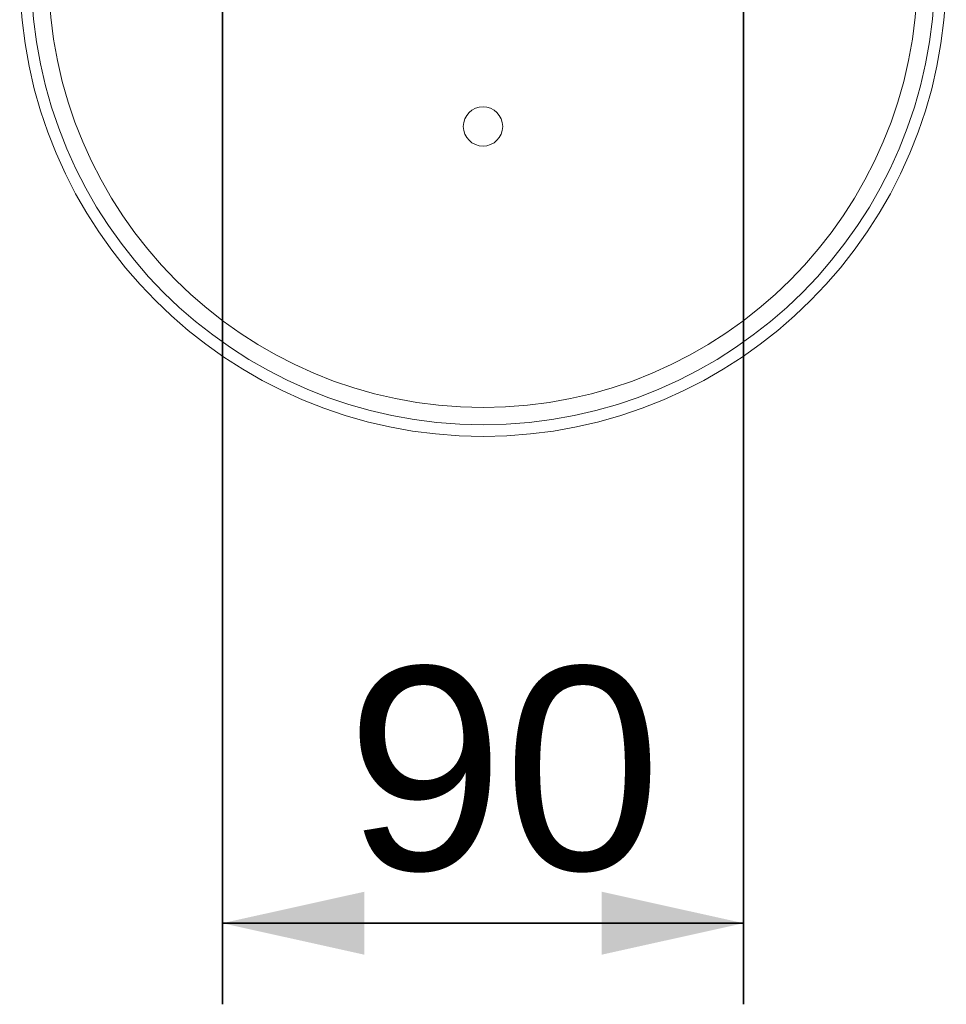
# Model space of a CAD drawing. Header units: millimetres. Extents: x 4 to 1188, y 1 to 840.
# Tile 83 of 203: x 227 to 250, y 573 to 598. Entities that reach past the tile are written whole.
import ezdxf

# ---------------------------------------------------------------- set-up
doc = ezdxf.new("R2010")
doc.units = ezdxf.units.MM
doc.layers.add('1', color=7, linetype='Continuous')
doc.styles.add('Arial Unicode MS', font='Arial Unicode MS')
doc.dimstyles.get("Standard").update_dxf_attribs({"dimtxt": 0.18, "dimasz": 0.18, "dimexe": 0.18, "dimexo": 0.0625, "dimgap": 0.09, "dimtad": 0, "dimtih": 1, "dimtoh": 1, "dimdec": 4, "dimzin": 0, "dimdsep": 46, "dimtxsty": 'Standard', "dimcen": 0.09, "dimadec": 0, "dimazin": 0, "dimtfac": 1, "dimtdec": 4, "dimtofl": 0, "dimtmove": 0, "dimatfit": 3, "dimfxl": 0, "dimtolj": 1, "dimtzin": 0, "dimarcsym": 0})

# ---------------------------------------------------------------- blocks, each defined once
blk = doc.blocks.new('_U8')
at = {"layer": '1', "color": 18, "lineweight": 35}
for p, q in [((232.289, 769.054), (232.289, 573.435)), ((245.146, 769.054), (245.146, 573.435)), ((232.289, 575.435), (245.146, 575.435))]:
    blk.add_line(p, q, dxfattribs=at)
at = {"layer": '1', "color": 18, "lineweight": 70}
for points in [[(232.289, 575.435), (235.789, 576.211), (235.789, 574.659)], [(245.146, 575.435), (241.646, 574.659), (241.646, 576.211)]]:
    blk.add_solid(points, dxfattribs=at)
at = {"layer": '1', "color": 18, "linetype": 'Continuous', "lineweight": 13, "insert": (235.347, 576.68), "char_height": 5, "attachment_point": 7, "line_spacing_factor": 1.047437, "style": 'Arial Unicode MS'}
blk.add_mtext('\\fArial Unicode MS|b0|i0;\\W1.0000;90', dxfattribs=at)

msp = doc.modelspace()

# ---------------------------------------------------------------- linework, layer by layer
at = {"layer": '1', "color": 154, "linetype": 'Continuous', "lineweight": 13}
msp.add_circle((238.7172, 595.0823), 0.4857, dxfattribs=at)
for radius, end in [(11.4286, 360), (11.1429, 0), (11.1429, 360), (10.7143, 0)]:
    msp.add_arc((238.7172, 598.868), radius, 180, end, dxfattribs=at)

# ---------------------------------------------------------------- dimensions: what is measured, and where the dimension line sits
at = {"layer": '1', "color": 18, "linetype": 'Continuous', "lineweight": 13}
dim = msp.add_linear_dim(base=(245.1457, 575.4353), p1=(232.2886, 770.0537), p2=(245.1457, 770.0537), dimstyle='Standard', override={"dimtxt": 5, "dimasz": 3.5, "dimexe": 2, "dimexo": 1, "dimgap": 2.5, "dimtad": 1, "dimtih": 1, "dimtoh": 0, "dimdec": 2, "dimlfac": 7, "dimzin": 8, "dimdsep": 44, "dimlunit": 2, "dimtxsty": 'Arial Unicode MS', "dimsah": 1, "dimse1": 0, "dimse2": 0, "dimsd1": 0, "dimsd2": 0, "dimclrd": 18, "dimclre": 18, "dimclrt": 18, "dimtol": 0, "dimtm": -0.1, "dimtfac": 0.4, "dimtdec": 2, "dimtofl": 1, "dimtmove": 0, "dimtzin": 8, "dimlwd": 35, "dimlwe": 35}, dxfattribs=at)
dim.commit()
dim.dimension.update_dxf_attribs({"geometry": '_U8', "text_midpoint": (238.7172, 575.4353), "dimtype": 160})

doc.saveas('drawing.dxf')
